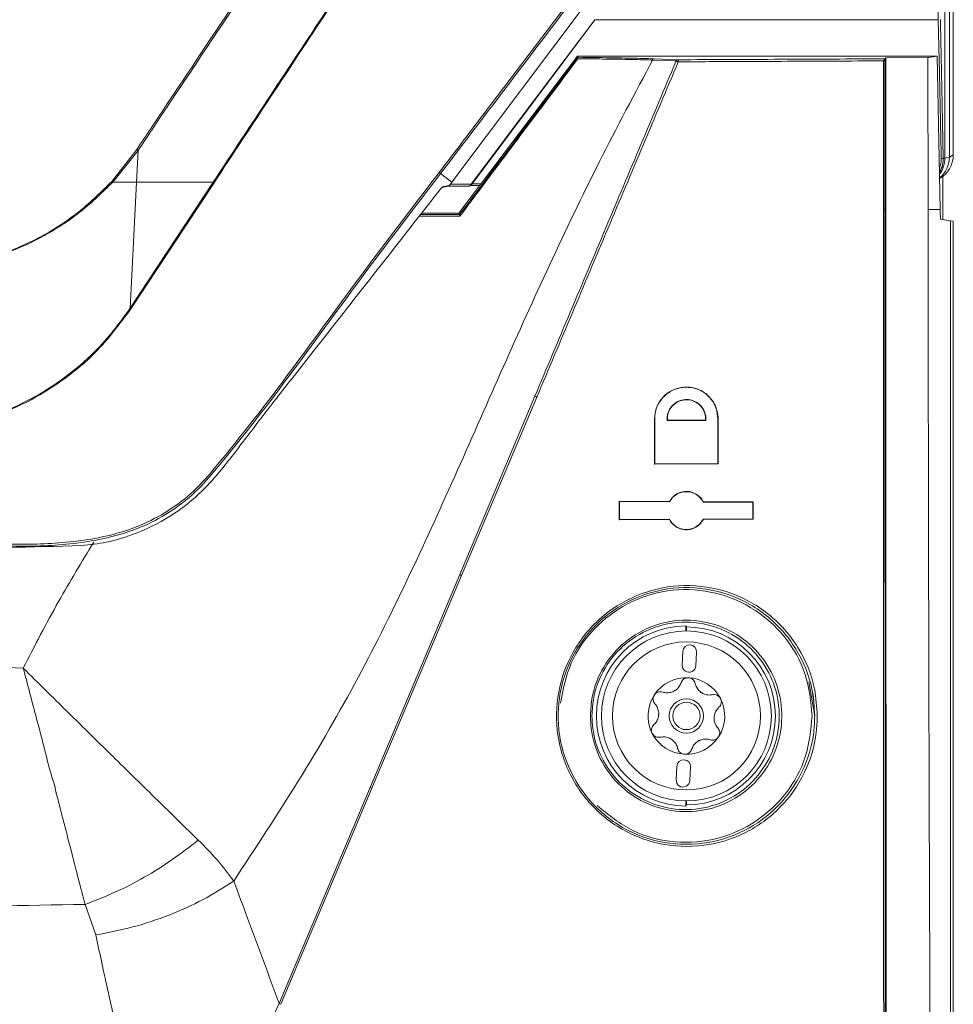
# Model space of a CAD drawing. Header units: millimetres. Extents: x 240 to 2023, y 154 to 1434.
# Tile 45 of 51: x 1195 to 1263, y 810 to 882. Entities that reach past the tile are written whole.
import ezdxf

# ---------------------------------------------------------------- set-up
doc = ezdxf.new("R2010")
doc.units = ezdxf.units.MM
doc.header["$LTSCALE"] = 7.5

msp = doc.modelspace()

# ---------------------------------------------------------------- linework, layer by layer
at = {"color": 7, "linetype": 'Continuous', "lineweight": 15}
for p, q in [((1263.183, 872.21), (1263.183, 1138.342)), ((1237.327, 884.566), (1226.541, 870.208)), ((1262.087, 882.08), (1262.087, 884.566)), ((1228.014, 870.086), (1236.979, 882.08)), ((1236.979, 882.08), (1262.087, 882.08)), ((1262.087, 882.08), (1262.087, 882.08)), ((1227.056, 867.939), (1235.713, 879.404)), ((1235.713, 879.404), (1235.75, 879.331)), ((1235.713, 879.404), (1243.257, 879.404)), ((1241.334, 879.221), (1243.052, 879.155)), ((1261.992, 879.404), (1243.257, 879.404)), ((1258.184, 879.222), (1258.183, 879.216)), ((1258.184, 879.222), (1258.254, 879.292)), ((1261.328, 879.308), (1258.254, 879.292)), ((1261.328, 879.308), (1261.336, 868.223)), ((1262.229, 868.223), (1261.992, 879.404)), ((1201.688, 870.271), (1203.512, 872.601)), ((1203.611, 872.535), (1201.756, 870.208)), ((1203.493, 870.208), (1203.613, 872.533)), ((1262.45, 871.961), (1262.562, 871.977)), ((1262.562, 871.977), (1262.893, 872.05)), ((1262.893, 872.05), (1263.183, 872.21)), ((1225.709, 870.834), (1226.541, 870.208)), ((1201.756, 870.208), (1203.493, 870.208)), ((1203.019, 861.003), (1209.094, 870.208)), ((1209.157, 870.168), (1203.084, 860.959)), ((1225.796, 869.818), (1226.293, 869.928)), ((1227.776, 869.925), (1226.28, 869.925)), ((1226.541, 870.208), (1226.441, 870.075)), ((1226.441, 870.075), (1227.96, 870.075)), ((1227.84, 869.94), (1227.914, 869.977)), ((1228.584, 869.962), (1227.885, 869.962)), ((1262.229, 868.223), (1261.336, 868.223)), ((1224.323, 867.939), (1227.056, 867.939)), ((1227.105, 867.842), (1227.056, 867.939)), ((1227.105, 867.842), (1227.103, 867.838)), ((1262.983, 867.397), (1262.244, 867.505)), ((1262.983, 640.263), (1262.983, 867.397)), ((1262.983, 867.397), (1263.183, 867.368)), ((1263.183, 867.368), (1263.183, 640.063)), ((1227.113, 841.545), (1232.602, 854.572)), ((1232.748, 854.516), (1227.252, 841.49)), ((1241.344, 849.613), (1241.343, 852.923)), ((1241.361, 852.923), (1241.343, 852.923)), ((1241.361, 852.923), (1241.362, 849.631)), ((1242.273, 852.812), (1242.29, 852.83)), ((1242.273, 852.812), (1245.095, 852.8)), ((1245.079, 852.818), (1242.29, 852.83)), ((1245.095, 852.8), (1245.079, 852.818)), ((1245.977, 849.65), (1245.978, 852.923)), ((1245.978, 852.923), (1245.996, 852.923)), ((1245.996, 852.923), (1245.995, 849.632)), ((1245.995, 849.632), (1241.344, 849.613)), ((1241.362, 849.631), (1241.344, 849.613)), ((1241.362, 849.631), (1245.977, 849.65)), ((1245.977, 849.65), (1245.995, 849.632)), ((1238.759, 846.893), (1242.436, 846.878)), ((1238.759, 845.553), (1238.759, 846.893)), ((1238.777, 846.875), (1238.759, 846.893)), ((1238.777, 846.875), (1238.777, 845.571)), ((1242.447, 846.86), (1238.777, 846.875)), ((1242.447, 846.86), (1242.436, 846.878)), ((1244.905, 846.85), (1244.916, 846.868)), ((1248.54, 846.834), (1244.905, 846.85)), ((1244.916, 846.868), (1248.558, 846.852)), ((1248.54, 846.834), (1248.558, 846.852)), ((1248.54, 845.612), (1248.54, 846.834)), ((1248.558, 846.852), (1248.558, 845.594)), ((1238.777, 845.571), (1238.759, 845.553)), ((1242.436, 845.568), (1238.759, 845.553)), ((1238.777, 845.571), (1242.447, 845.586)), ((1242.447, 845.586), (1242.436, 845.568)), ((1244.905, 845.596), (1248.54, 845.612)), ((1244.905, 845.596), (1244.916, 845.578)), ((1248.558, 845.594), (1244.916, 845.578)), ((1248.54, 845.612), (1248.558, 845.594)), ((1220.565, 826.003), (1227.113, 841.545)), ((1227.252, 841.49), (1220.696, 825.95)), ((1243.679, 837.723), (1243.64, 837.801)), ((1243.64, 837.431), (1243.64, 837.801)), ((1243.679, 837.431), (1243.679, 837.723)), ((1243.426, 835.943), (1243.374, 834.944)), ((1244.372, 834.892), (1244.425, 835.89)), ((1252.631, 833.718), (1253.054, 831.219)), ((1253.007, 831.676), (1253.009, 831.59)), ((1242.985, 827.554), (1242.933, 826.556)), ((1243.932, 826.503), (1243.984, 827.502)), ((1213.913, 810.211), (1220.565, 826.003)), ((1220.696, 825.95), (1214.037, 810.161)), ((1243.64, 824.644), (1243.64, 825.015)), ((1243.679, 824.723), (1243.679, 825.015)), ((1243.64, 824.644), (1243.679, 824.723)), ((1200.514, 815.228), (1199.745, 817.454))]:
    msp.add_line(p, q, dxfattribs=at)
at = {"color": 106, "linetype": 'Continuous', "lineweight": 15}
for p, q in [((1262.412, 870.631), (1262.412, 867.481)), ((1228.014, 870.086), (1228.677, 870.086))]:
    msp.add_line(p, q, dxfattribs=at)
at = {"color": 7, "linetype": 'Continuous', "lineweight": 15, "flags": 128}
for points in [[(1262.893, 1137.245), (1262.893, 1039.252), (1262.893, 872.05)], [(1262.562, 871.977), (1262.562, 905.386), (1262.562, 1047.042), (1262.562, 1075.329), (1262.562, 1093.036), (1262.562, 1110.744), (1262.562, 1115.27)], [(1227.96, 870.075), (1232.65, 876.318), (1236.979, 882.08)], [(1262.301, 871.935), (1262.295, 872.23), (1262.27, 873.412), (1262.17, 878.138), (1262.087, 882.08)], [(1262.236, 882.093), (1262.242, 881.797), (1262.267, 880.616), (1262.367, 875.89), (1262.45, 871.961)], [(1242.927, 879.064), (1242.801, 879.069), (1242.301, 879.089), (1241.21, 879.133)], [(1261.328, 879.308), (1261.363, 879.313), (1261.992, 879.404)], [(1203.019, 861.003), (1203.317, 866.789), (1203.493, 870.208)], [(1225.831, 869.863), (1225.855, 869.868), (1225.949, 869.889), (1226.325, 869.973), (1226.372, 869.983), (1226.374, 869.984)], [(1227.892, 869.983), (1227.901, 869.988), (1227.943, 870.009), (1227.965, 870.02), (1227.965, 870.02)], [(1262.244, 867.505), (1262.231, 868.104), (1262.229, 868.223)]]:
    msp.add_lwpolyline(points, dxfattribs=at)
at = {"color": 7, "linetype": 'Continuous', "lineweight": 15}
for radius in [6.208, 5.408, 1.25, 1]:
    msp.add_circle((1243.679, 831.223), radius, dxfattribs=at)
for centre, radius, start, end in [((1243.057, 879.017), 0.138, 92.0236, 160.30253), ((1242.665, 878.108), 0.991, 64.8521, 74.68055), ((1242.889, 879.039), 0.2, 350.19495, 35.50767), ((1262.326, 872.234), 0.3, 265.31895, 294.522), ((1202.639, 871.229), 1.349, 225.22629, 229.15785), ((1225.445, 870.656), 0.318, 34.04041, 57.27451), ((1208.166, 868.699), 1.772, 56.00852, 58.41376), ((1258.096, 871.661), 3.44, 269.63608, 271.47176), ((1232.168, 853.229), 1.412, 65.75271, 72.10921), ((1226.561, 839.934), 1.702, 66.07006, 71.10244), ((1243.679, 831.223), 6.579, 90.34206, 269.65794), ((1243.679, 831.223), 6.5, 270, 90), ((1243.926, 835.916), 0.5, 356.99136, 176.99136), ((1243.873, 834.918), 0.5, 176.99136, 356.99136), ((1243.679, 831.223), 2.8, 86.99136, 146.99136), ((1243.679, 831.223), 2.8, 26.99136, 86.99136), ((1243.679, 831.223), 2.031, 114.50026, 119.48245), ((1242.276, 833.977), 1.066, 292.24176, 301.74095), ((1243.679, 831.223), 2.031, 54.50026, 59.48245), ((1245.363, 833.815), 1.066, 232.24176, 241.74095), ((1243.679, 831.223), 2.8, 146.99136, 206.99136), ((1243.679, 831.223), 2.8, 326.99136, 26.99136), ((1243.679, 831.223), 2.031, 174.50026, 179.48245), ((1240.592, 831.385), 1.066, 352.24176, 1.74095), ((1243.679, 831.223), 2.031, 354.50026, 359.48245), ((1246.766, 831.061), 1.066, 172.24176, 181.74095), ((1243.679, 831.223), 2.8, 206.99136, 266.99136), ((1243.679, 831.223), 2.031, 234.50026, 239.48245), ((1241.995, 828.631), 1.066, 52.24176, 61.74095), ((1243.679, 831.223), 2.8, 266.99136, 326.99136), ((1243.679, 831.223), 2.031, 294.50026, 299.48245), ((1245.082, 828.469), 1.066, 112.24176, 121.74095), ((1243.485, 827.528), 0.5, 356.99136, 176.99136), ((1243.432, 826.529), 0.5, 176.99136, 356.99136), ((1219.828, 823.966), 2.166, 66.36765, 70.10639), ((1212.896, 807.525), 2.871, 66.60649, 69.26534)]:
    msp.add_arc(centre, radius, start, end, dxfattribs=at)
at = {"color": 106, "linetype": 'Continuous', "lineweight": 15}
for centre, radius, start, end in [((1260.894, 872.049), 1.999, 310.66785, 0.03921), ((1260.557, 871.972), 2.005, 325.33361, 0.15149)]:
    msp.add_arc(centre, radius, start, end, dxfattribs=at)
at = {"color": 7, "linetype": 'Continuous', "lineweight": 15}
msp.add_ellipse((1261.182, 872.209), major_axis=(-1.754, -0.964), ratio=0.999343, start_param=1.570796, end_param=2.639548, dxfattribs=at)
for points, knots in [([(1203.512, 872.601), (1204.208, 873.642), (1207.218, 878.148), (1213.135, 887), (1218.358, 894.809), (1221.263, 899.154)], [0, 0, 0, 0, 0.117542, 0.50905, 1, 1, 1, 1]), ([(1221.34, 899.103), (1218.564, 894.939), (1215.664, 890.591), (1210.449, 882.775), (1207.317, 878.082), (1204.308, 873.574), (1203.613, 872.533)], [0, 0, 0, 0, 0.470029, 0.490942, 0.882427, 1, 1, 1, 1]), ([(1209.094, 870.208), (1211.857, 874.39), (1216.62, 881.6), (1221.383, 888.793), (1223.384, 891.815)], [0, 0, 0, 0, 0.579879, 1, 1, 1, 1]), ([(1223.428, 891.787), (1221.43, 888.763), (1216.675, 881.565), (1211.916, 874.351), (1209.157, 870.168)], [0, 0, 0, 0, 0.420137, 1, 1, 1, 1]), ([(1225.617, 870.923), (1225.677, 871.002), (1225.978, 871.398), (1227.242, 873.058), (1230.918, 877.889), (1234.352, 882.394), (1236.824, 885.637)], [0, 0, 0, 0, 0.016098, 0.080488, 0.338049, 1, 1, 1, 1]), ([(1236.868, 885.49), (1236.868, 885.489), (1233.152, 880.606), (1229.43, 875.719), (1225.709, 870.834)], [0, 0, 0, 0, 0.000151, 1, 1, 1, 1]), ([(1241.256, 879.22), (1239.923, 876.715), (1237.283, 871.758), (1233.666, 864.218), (1230.281, 856.707), (1226.955, 849.152), (1223.512, 841.553), (1219.736, 833.928), (1215.401, 826.447), (1212.207, 821.608), (1210.595, 819.167)], [0, 0, 0, 0, 0.125773, 0.248974, 0.37111, 0.492835, 0.616771, 0.741889, 0.86975, 1, 1, 1, 1]), ([(1227.103, 867.838), (1227.104, 867.839), (1228.547, 869.758), (1231.429, 873.594), (1234.307, 877.414), (1235.744, 879.322)], [0, 0, 0, 0, 0.000272, 0.500681, 1, 1, 1, 1]), ([(1235.748, 879.224), (1234.328, 877.333), (1232.54, 874.952), (1229.664, 871.118), (1228.21, 869.179), (1227.125, 867.731)], [0, 0, 0, 0, 0.494496, 0.622585, 1, 1, 1, 1]), ([(1232.602, 854.572), (1234.33, 858.673), (1237.773, 866.842), (1241.213, 875.001), (1242.927, 879.064)], [0, 0, 0, 0, 0.502008, 1, 1, 1, 1]), ([(1243.086, 879.005), (1241.37, 874.942), (1237.925, 866.784), (1234.478, 858.616), (1232.748, 854.516)], [0, 0, 0, 0, 0.497993, 1, 1, 1, 1]), ([(1235.744, 879.322), (1235.741, 879.314), (1235.735, 879.298), (1235.738, 879.262), (1235.744, 879.237), (1235.748, 879.225), (1235.748, 879.224)], [0, 0, 0, 0, 0.3658355, 0.7304081, 0.9825146, 1, 1, 1, 1]), ([(1235.744, 879.322), (1235.747, 879.326), (1235.75, 879.33), (1235.75, 879.331), (1235.75, 879.331)], [0, 0, 0, 0, 0.840751, 1, 1, 1, 1]), ([(1241.21, 879.133), (1241.21, 879.133), (1240.92, 879.133), (1240.009, 879.174), (1238.915, 879.188), (1237.983, 879.201), (1237.141, 879.212), (1236.284, 879.219), (1235.748, 879.224)], [0, 0, 0, 0, 0.000008, 0.295741, 0.59159, 0.626566, 0.766572, 1, 1, 1, 1]), ([(1235.75, 879.331), (1236.704, 879.319), (1238.322, 879.298), (1240.16, 879.259), (1240.939, 879.234), (1241.333, 879.221)], [0, 0, 0, 0, 0.414018, 0.702671, 1, 1, 1, 1]), ([(1243.052, 879.155), (1245.562, 879.166), (1250.624, 879.187), (1255.65, 879.21), (1258.184, 879.222)], [0, 0, 0, 0, 0.4959116, 1, 1, 1, 1]), ([(1258.073, 879.071), (1255.588, 879.06), (1251.354, 879.04), (1246.349, 879.018), (1243.837, 879.008), (1243.086, 879.005)], [0, 0, 0, 0, 0.499074, 0.850338, 1, 1, 1, 1]), ([(1258.183, 879.216), (1258.181, 879.21), (1258.177, 879.197), (1258.149, 879.157), (1258.113, 879.114), (1258.084, 879.083), (1258.073, 879.072), (1258.073, 879.071)], [0, 0, 0, 0, 0.204497, 0.458327, 0.806975, 0.989861, 1, 1, 1, 1]), ([(1258.074, 868.222), (1258.074, 870.138), (1258.073, 873.755), (1258.073, 877.371), (1258.073, 879.071)], [0, 0, 0, 0, 0.530005, 1, 1, 1, 1]), ([(1258.183, 879.216), (1258.183, 877.468), (1258.183, 873.804), (1258.184, 870.139), (1258.184, 868.223)], [0, 0, 0, 0, 0.476962, 1, 1, 1, 1]), ([(1258.384, 691.281), (1258.364, 706.854), (1258.326, 738.006), (1258.29, 781.064), (1258.267, 820.412), (1258.257, 851.911), (1258.255, 871.54), (1258.254, 879.292)], [0, 0, 0, 0, 0.248865, 0.497811, 0.687097, 0.876418, 1, 1, 1, 1]), ([(1203.512, 872.601), (1203.517, 872.598), (1203.533, 872.586), (1203.568, 872.563), (1203.595, 872.545), (1203.611, 872.535)], [0, 0, 0, 0, 0.151699, 0.527019, 1, 1, 1, 1]), ([(1203.613, 872.533), (1203.613, 872.533), (1203.612, 872.534), (1203.611, 872.534), (1203.611, 872.535)], [0, 0, 0, 0, 0.499297, 1, 1, 1, 1]), ([(1262.164, 871.269), (1262.198, 871.341), (1262.298, 871.549), (1262.3, 871.782), (1262.301, 871.935)], [0, 0, 0, 0, 0.342815, 1, 1, 1, 1]), ([(1262.45, 871.961), (1262.444, 871.797), (1262.429, 871.434), (1262.263, 871.109), (1262.171, 870.931)], [0, 0, 0, 0, 0.452374, 1, 1, 1, 1]), ([(1225.709, 870.834), (1223.883, 868.455), (1218.406, 861.32), (1212.773, 853.29), (1207.818, 847.501), (1205.911, 846.046), (1203.797, 844.934), (1200.916, 844.03), (1197.274, 843.598), (1192.969, 843.601), (1188.657, 843.878), (1179.662, 844.17), (1165.953, 844.021), (1147.525, 844.132), (1129.095, 844.028), (1115.266, 844.169), (1106.033, 843.881), (1101.369, 843.587), (1096.713, 843.568), (1092.868, 843.955), (1089.924, 844.793), (1087.879, 845.795), (1086.005, 847.101), (1083.078, 850.183), (1077.345, 858.417), (1071.667, 865.694), (1067.658, 870.834)], [0, 0, 0, 0, 0.049323, 0.147913, 0.160974, 0.174033, 0.187075, 0.200121, 0.223561, 0.247152, 0.270917, 0.294596, 0.394954, 0.495411, 0.595868, 0.696226, 0.721826, 0.747506, 0.773028, 0.798411, 0.810836, 0.823262, 0.835733, 0.848194, 0.892794, 1, 1, 1, 1]), ([(1067.749, 870.923), (1071.76, 865.784), (1077.439, 858.508), (1083.167, 850.282), (1086.082, 847.213), (1087.936, 845.922), (1089.959, 844.931), (1092.886, 844.099), (1096.718, 843.714), (1101.368, 843.735), (1106.026, 844.029), (1115.257, 844.317), (1129.088, 844.176), (1147.525, 844.28), (1165.96, 844.169), (1179.671, 844.318), (1188.663, 844.026), (1192.969, 843.748), (1197.266, 843.744), (1200.895, 844.173), (1203.758, 845.07), (1205.85, 846.171), (1207.738, 847.61), (1212.682, 853.385), (1218.312, 861.41), (1223.79, 868.544), (1225.617, 870.923)], [0, 0, 0, 0, 0.1073523, 0.1519806, 0.1643195, 0.1766684, 0.1889797, 0.2012908, 0.2266705, 0.2521898, 0.277868, 0.3034655, 0.4039814, 0.5045964, 0.6052115, 0.7057273, 0.7293959, 0.7531511, 0.776732, 0.8001617, 0.8130883, 0.8260119, 0.8389488, 0.8518878, 0.950609, 1, 1, 1, 1]), ([(1186.977, 863.82), (1188.214, 863.888), (1190.528, 864.013), (1193.838, 864.949), (1196.769, 866.292), (1199.456, 868.054), (1200.938, 869.526), (1201.688, 870.271)], [0, 0, 0, 0, 0.223919, 0.418567, 0.618636, 0.806804, 1, 1, 1, 1]), ([(1201.756, 870.208), (1201.016, 869.484), (1199.518, 868.018), (1196.848, 866.269), (1193.884, 864.913), (1190.567, 863.972), (1188.217, 863.846), (1186.977, 863.779)], [0, 0, 0, 0, 0.18857, 0.381666, 0.576249, 0.776247, 1, 1, 1, 1]), ([(1209.094, 870.208), (1208.173, 870.208), (1206.289, 870.208), (1204.439, 870.208), (1203.493, 870.208)], [0, 0, 0, 0, 0.488851, 1, 1, 1, 1]), ([(1212.961, 853.449), (1213.018, 853.522), (1213.306, 853.888), (1214.512, 855.425), (1218.73, 860.803), (1222.731, 865.909), (1225.815, 869.843), (1225.831, 869.863)], [0, 0, 0, 0, 0.013385, 0.066925, 0.281088, 0.996301, 1, 1, 1, 1]), ([(1226.374, 869.984), (1226.36, 869.968), (1226.336, 869.94), (1226.305, 869.934), (1226.292, 869.931)], [0, 0, 0, 0, 0.572501, 1, 1, 1, 1]), ([(1226.374, 869.984), (1226.388, 870.003), (1226.409, 870.032), (1226.433, 870.064), (1226.441, 870.075)], [0, 0, 0, 0, 0.642539, 1, 1, 1, 1]), ([(1227.892, 869.983), (1227.877, 869.968), (1227.846, 869.936), (1227.804, 869.926), (1227.78, 869.925), (1227.776, 869.925), (1227.776, 869.925)], [0, 0, 0, 0, 0.423956, 0.91583, 0.98646, 1, 1, 1, 1]), ([(1227.96, 870.075), (1227.945, 870.055), (1227.92, 870.022), (1227.899, 869.994), (1227.892, 869.983)], [0, 0, 0, 0, 0.632858, 1, 1, 1, 1]), ([(1227.965, 870.02), (1227.951, 870.003), (1227.936, 869.984), (1227.916, 869.979), (1227.914, 869.978)], [0, 0, 0, 0, 0.889283, 1, 1, 1, 1]), ([(1227.965, 870.02), (1227.979, 870.039), (1227.995, 870.06), (1228.012, 870.083), (1228.014, 870.086)], [0, 0, 0, 0, 0.872985, 1, 1, 1, 1]), ([(1258.205, 691.341), (1258.19, 703.187), (1258.16, 726.879), (1258.136, 751.801), (1258.121, 769.679), (1258.101, 794.949), (1258.082, 829.001), (1258.076, 858.247), (1258.074, 868.222)], [0, 0, 0, 0, 0.201218, 0.402436, 0.422843, 0.504469, 0.830992, 1, 1, 1, 1]), ([(1258.184, 868.223), (1258.188, 850.594), (1258.196, 815.328), (1258.229, 768.218), (1258.268, 726.889), (1258.297, 703.199), (1258.312, 691.352)], [0, 0, 0, 0, 0.2987192, 0.5975628, 0.7987624, 1, 1, 1, 1]), ([(1261.336, 868.223), (1261.345, 861.126), (1261.377, 836.813), (1261.514, 795.293), (1261.81, 743.671), (1262.227, 692.073), (1262.613, 657.731), (1262.806, 640.561)], [0, 0, 0, 0, 0.093361, 0.319824, 0.546286, 0.773143, 1, 1, 1, 1]), ([(1227.103, 867.838), (1227.101, 867.832), (1227.098, 867.822), (1227.105, 867.787), (1227.115, 867.755), (1227.123, 867.735), (1227.124, 867.732), (1227.125, 867.731)], [0, 0, 0, 0, 0.301529, 0.601921, 0.931595, 0.984803, 1, 1, 1, 1]), ([(1186.308, 852.06), (1187.598, 852.123), (1189.885, 852.235), (1193.058, 853.122), (1195.779, 854.303), (1198.266, 855.878), (1200.789, 858.028), (1202.246, 859.874), (1203.019, 861.001), (1203.019, 861.001)], [0, 0, 0, 0, 0.195616, 0.346891, 0.498164, 0.645477, 0.792783, 0.999945, 1, 1, 1, 1]), ([(1203.084, 860.959), (1202.262, 859.856), (1200.856, 857.97), (1198.303, 855.827), (1195.812, 854.245), (1193.082, 853.058), (1189.899, 852.163), (1187.605, 852.046), (1186.311, 851.979)], [0, 0, 0, 0, 0.207217, 0.354508, 0.50181, 0.653083, 0.804356, 1, 1, 1, 1]), ([(1203.019, 861.001), (1203.019, 861.002), (1203.019, 861.002), (1203.019, 861.002), (1203.019, 861.003), (1203.019, 861.003), (1203.019, 861.003)], [0, 0, 0, 0, 0.18466, 0.426667, 0.873062, 1, 1, 1, 1]), ([(1203.019, 861.001), (1203.033, 860.993), (1203.048, 860.983), (1203.07, 860.968), (1203.078, 860.963), (1203.084, 860.959)], [0, 0, 0, 0, 0.635038, 0.717366, 1, 1, 1, 1]), ([(1241.343, 852.923), (1241.368, 853.179), (1241.417, 853.691), (1241.801, 854.375), (1242.368, 854.904), (1243.09, 855.222), (1243.889, 855.286), (1244.673, 855.074), (1245.344, 854.606), (1245.81, 853.942), (1245.982, 853.342), (1245.993, 853.002), (1245.996, 852.923)], [0, 0, 0, 0, 0.1036, 0.207164, 0.311773, 0.418911, 0.528768, 0.640392, 0.751935, 0.861447, 0.967909, 1, 1, 1, 1]), ([(1245.978, 852.923), (1245.953, 853.177), (1245.904, 853.686), (1245.523, 854.365), (1244.958, 854.891), (1244.237, 855.207), (1243.439, 855.267), (1242.659, 855.051), (1241.997, 854.582), (1241.54, 853.924), (1241.373, 853.334), (1241.363, 853), (1241.361, 852.923)], [0, 0, 0, 0, 0.103814, 0.207574, 0.312853, 0.421045, 0.53182, 0.643689, 0.754621, 0.863038, 0.968567, 1, 1, 1, 1]), ([(1245.095, 852.8), (1245.097, 852.83), (1245.109, 853.015), (1245.058, 853.357), (1244.846, 853.777), (1244.506, 854.108), (1244.07, 854.313), (1243.583, 854.363), (1243.102, 854.244), (1242.687, 853.967), (1242.397, 853.571), (1242.267, 853.163), (1242.272, 852.908), (1242.273, 852.812)], [0, 0, 0, 0, 0.019224, 0.117239, 0.215382, 0.315293, 0.41791, 0.523053, 0.629416, 0.735081, 0.838439, 0.938989, 1, 1, 1, 1]), ([(1242.29, 852.83), (1242.293, 852.969), (1242.299, 853.262), (1242.481, 853.679), (1242.788, 854.028), (1243.199, 854.261), (1243.67, 854.348), (1244.15, 854.27), (1244.58, 854.033), (1244.9, 853.664), (1245.076, 853.238), (1245.078, 852.948), (1245.079, 852.818)], [0, 0, 0, 0, 0.089516, 0.188426, 0.288033, 0.389857, 0.494378, 0.600969, 0.708029, 0.813615, 0.91644, 1, 1, 1, 1]), ([(1199.486, 843.666), (1200.086, 843.734), (1201.448, 843.886), (1203.498, 844.524), (1205.573, 845.516), (1207.458, 846.83), (1209.314, 848.666), (1211.066, 850.97), (1212.329, 852.622), (1212.961, 853.449)], [0, 0, 0, 0, 0.102477, 0.232555, 0.362594, 0.492946, 0.623232, 0.811524, 1, 1, 1, 1]), ([(1242.436, 846.878), (1242.517, 847.002), (1242.684, 847.257), (1243.075, 847.516), (1243.534, 847.644), (1244.02, 847.609), (1244.467, 847.409), (1244.763, 847.132), (1244.88, 846.929), (1244.916, 846.868)], [0, 0, 0, 0, 0.143193, 0.295704, 0.451263, 0.6104, 0.771037, 0.930259, 1, 1, 1, 1]), ([(1244.905, 846.85), (1244.861, 846.925), (1244.741, 847.132), (1244.442, 847.401), (1244.013, 847.591), (1243.534, 847.626), (1243.069, 847.496), (1242.682, 847.23), (1242.521, 846.977), (1242.447, 846.86)], [0, 0, 0, 0, 0.08512, 0.23529, 0.389605, 0.547581, 0.7071, 0.865246, 1, 1, 1, 1]), ([(1244.916, 845.578), (1244.836, 845.454), (1244.671, 845.197), (1244.281, 844.935), (1243.823, 844.804), (1243.338, 844.835), (1242.889, 845.031), (1242.591, 845.305), (1242.472, 845.507), (1242.436, 845.568)], [0, 0, 0, 0, 0.143237, 0.295748, 0.451448, 0.610749, 0.771424, 0.930562, 1, 1, 1, 1]), ([(1242.447, 845.586), (1242.464, 845.554), (1242.555, 845.39), (1242.787, 845.13), (1243.194, 844.899), (1243.662, 844.814), (1244.139, 844.892), (1244.562, 845.13), (1244.799, 845.4), (1244.89, 845.568), (1244.905, 845.596)], [0, 0, 0, 0, 0.03541, 0.1846, 0.337521, 0.494378, 0.653693, 0.812757, 0.968809, 1, 1, 1, 1]), ([(1093.798, 843.666), (1095.938, 843.556), (1100.222, 843.335), (1106.656, 843.529), (1117.377, 843.691), (1133.695, 843.592), (1155.178, 843.572), (1173.89, 843.759), (1188.517, 843.363), (1195.831, 843.565), (1199.486, 843.666)], [0, 0, 0, 0, 0.0608, 0.121695, 0.182592, 0.365165, 0.584786, 0.792379, 0.896241, 1, 1, 1, 1]), ([(1253.243, 831.224), (1253.228, 830.828), (1253.174, 829.398), (1252.434, 826.987), (1250.62, 824.409), (1248.04, 822.534), (1244.937, 821.586), (1241.631, 821.728), (1238.534, 822.996), (1236.053, 825.24), (1234.681, 827.817), (1234.089, 830.571), (1234.254, 833.381), (1235.466, 836.327), (1237.565, 838.724), (1240.346, 840.321), (1243.541, 840.929), (1246.807, 840.431), (1249.751, 838.841), (1251.963, 836.343), (1253.091, 833.639), (1253.201, 831.887), (1253.243, 831.224)], [0, 0, 0, 0, 0.0196528, 0.0709408, 0.1223612, 0.1749565, 0.2291866, 0.2847464, 0.3407258, 0.3960877, 0.4501786, 0.4835442, 0.5352923, 0.5870371, 0.6390055, 0.6919061, 0.7461175, 0.8015592, 0.8575797, 0.913101, 0.9671444, 1, 1, 1, 1]), ([(1253.054, 831.227), (1253.014, 831.879), (1252.907, 833.592), (1252.223, 835.222), (1251.102, 837.053), (1249.614, 838.726), (1246.723, 840.288), (1243.509, 840.778), (1240.366, 840.18), (1237.629, 838.608), (1235.564, 836.249), (1234.371, 833.35), (1234.209, 830.584), (1234.791, 827.873), (1236.141, 825.337), (1238.582, 823.128), (1241.63, 821.881), (1244.882, 821.742), (1247.935, 822.674), (1250.473, 824.519), (1252.258, 827.057), (1252.986, 829.43), (1253.039, 830.837), (1253.054, 831.227)], [0, 0, 0, 0, 0.032846, 0.086305, 0.08689, 0.142416, 0.19845, 0.253908, 0.30813, 0.361032, 0.412993, 0.464724, 0.516456, 0.549813, 0.603895, 0.659258, 0.715248, 0.770823, 0.825066, 0.877666, 0.92908, 0.980353, 1, 1, 1, 1]), ([(1252.865, 831.222), (1252.764, 832.256), (1252.557, 834.361), (1250.925, 837.17), (1248.491, 839.295), (1245.476, 840.453), (1242.299, 840.53), (1239.317, 839.567), (1236.858, 837.704), (1235.066, 835.155), (1234.669, 833.151), (1234.47, 832.15)], [0, 0, 0, 0, 0.109026, 0.221944, 0.337268, 0.452743, 0.566385, 0.67729, 0.785682, 0.892985, 1, 1, 1, 1]), ([(1236.661, 831.222), (1236.688, 831.687), (1236.761, 832.933), (1237.243, 834.125), (1238.05, 835.483), (1239.126, 836.738), (1241.264, 837.948), (1243.682, 838.358), (1246.064, 837.934), (1248.13, 836.766), (1249.681, 835.017), (1250.583, 832.872), (1250.723, 830.833), (1250.32, 828.828), (1249.357, 826.937), (1247.57, 825.259), (1245.314, 824.286), (1242.884, 824.136), (1240.58, 824.797), (1238.648, 826.158), (1237.284, 828.053), (1236.717, 829.845), (1236.674, 830.916), (1236.661, 831.222)], [0, 0, 0, 0, 0.031377, 0.084189, 0.084334, 0.138702, 0.194288, 0.250281, 0.305617, 0.359515, 0.411855, 0.463447, 0.51506, 0.547267, 0.600902, 0.656085, 0.712033, 0.767686, 0.822257, 0.875487, 0.92762, 0.979264, 1, 1, 1, 1]), ([(1236.778, 831.225), (1236.791, 830.925), (1236.833, 829.877), (1237.388, 828.123), (1238.723, 826.269), (1240.613, 824.937), (1242.867, 824.291), (1245.244, 824.438), (1247.45, 825.391), (1249.197, 827.033), (1250.14, 828.883), (1250.534, 830.844), (1250.397, 832.839), (1249.515, 834.938), (1247.998, 836.65), (1245.977, 837.792), (1243.648, 838.208), (1241.283, 837.807), (1239.187, 836.622), (1237.643, 834.813), (1236.878, 832.903), (1236.805, 831.68), (1236.778, 831.225)], [0, 0, 0, 0, 0.020731, 0.072365, 0.1245, 0.177743, 0.232338, 0.288015, 0.343975, 0.399151, 0.45276, 0.484946, 0.536527, 0.588098, 0.640437, 0.694351, 0.749712, 0.805728, 0.861325, 0.91569, 0.968632, 1, 1, 1, 1]), ([(1098.148, 834.719), (1104.39, 835.049), (1117.173, 835.725), (1136.747, 836.128), (1156.62, 836.128), (1176.194, 835.725), (1188.978, 835.049), (1195.221, 834.719)], [0, 0, 0, 0, 0.193084, 0.39537, 0.604619, 0.806899, 1, 1, 1, 1]), ([(1195.221, 834.719), (1195.774, 834.17), (1196.83, 833.122), (1198.334, 831.641), (1199.674, 830.321), (1200.848, 829.166), (1202.721, 827.323), (1205.176, 824.92), (1207.101, 823.042), (1208.007, 822.159)], [0, 0, 0, 0, 0.122374, 0.233846, 0.334059, 0.422857, 0.500198, 0.764831, 1, 1, 1, 1]), ([(1195.221, 834.719), (1195.523, 833.559), (1196.058, 831.499), (1196.779, 828.864), (1197.213, 826.972), (1197.559, 826.069), (1197.603, 825.677), (1197.603, 825.677), (1197.603, 825.677), (1197.604, 825.677), (1197.604, 825.676), (1197.604, 825.676), (1197.604, 825.675), (1197.604, 825.674), (1197.605, 825.671), (1197.606, 825.666), (1197.609, 825.655), (1197.615, 825.633), (1197.626, 825.59), (1197.649, 825.503), (1197.694, 825.33), (1197.784, 824.987), (1197.96, 824.312), (1198.299, 823.009), (1198.927, 820.583), (1199.414, 818.687), (1199.731, 817.453)], [0, 0, 0, 0, 0.188501, 0.3346755, 0.4382104, 0.4994123, 0.4994133, 0.4994142, 0.4994162, 0.4994205, 0.499429, 0.4994454, 0.4994789, 0.4995459, 0.4996793, 0.4999461, 0.5004794, 0.5015459, 0.5036784, 0.5079392, 0.5164444, 0.5333905, 0.5670221, 0.6332297, 0.7613393, 1, 1, 1, 1]), ([(1243.291, 833.65), (1243.245, 833.543), (1243.156, 833.336), (1242.969, 833.156), (1242.856, 833.083), (1242.837, 833.071)], [0, 0, 0, 0, 0.471278, 0.910049, 1, 1, 1, 1]), ([(1243.826, 834.019), (1243.817, 834.019), (1243.75, 834.022), (1243.625, 834.001), (1243.47, 833.918), (1243.351, 833.796), (1243.31, 833.697), (1243.291, 833.65)], [0, 0, 0, 0, 0.037503, 0.282655, 0.528355, 0.778928, 1, 1, 1, 1]), ([(1244.319, 833.596), (1244.301, 833.654), (1244.265, 833.77), (1244.139, 833.909), (1243.986, 833.997), (1243.876, 834.012), (1243.826, 834.019)], [0, 0, 0, 0, 0.264886, 0.530072, 0.787641, 1, 1, 1, 1]), ([(1244.71, 832.972), (1244.627, 833.05), (1244.46, 833.206), (1244.357, 833.439), (1244.326, 833.57), (1244.319, 833.596)], [0, 0, 0, 0, 0.44653, 0.891933, 1, 1, 1, 1]), ([(1241.944, 832.964), (1241.885, 832.977), (1241.766, 833.004), (1241.583, 832.964), (1241.43, 832.876), (1241.362, 832.788), (1241.331, 832.748)], [0, 0, 0, 0, 0.26489, 0.530072, 0.787642, 1, 1, 1, 1]), ([(1242.68, 832.99), (1242.57, 832.957), (1242.352, 832.891), (1242.099, 832.918), (1241.969, 832.957), (1241.944, 832.964)], [0, 0, 0, 0, 0.446527, 0.89194, 1, 1, 1, 1]), ([(1245.587, 832.773), (1245.471, 832.759), (1245.248, 832.732), (1244.998, 832.805), (1244.878, 832.866), (1244.858, 832.876)], [0, 0, 0, 0, 0.471281, 0.91005, 1, 1, 1, 1]), ([(1252.85, 833.169), (1252.908, 832.884), (1253.008, 832.391), (1253.007, 831.888), (1253.007, 831.676)], [0, 0, 0, 0, 0.578883, 1, 1, 1, 1]), ([(1241.331, 832.748), (1241.326, 832.741), (1241.291, 832.684), (1241.246, 832.565), (1241.24, 832.389), (1241.286, 832.226), (1241.352, 832.14), (1241.383, 832.1)], [0, 0, 0, 0, 0.037504, 0.282654, 0.528354, 0.77893, 1, 1, 1, 1]), ([(1241.383, 832.1), (1241.452, 832.007), (1241.587, 831.827), (1241.65, 831.574), (1241.656, 831.44), (1241.658, 831.417)], [0, 0, 0, 0, 0.471279, 0.910044, 1, 1, 1, 1]), ([(1246.174, 832.494), (1246.17, 832.501), (1246.139, 832.56), (1246.058, 832.659), (1245.909, 832.752), (1245.744, 832.793), (1245.637, 832.779), (1245.587, 832.773)], [0, 0, 0, 0, 0.037512, 0.282655, 0.528355, 0.778933, 1, 1, 1, 1]), ([(1246.055, 831.855), (1246.096, 831.899), (1246.178, 831.989), (1246.235, 832.167), (1246.235, 832.344), (1246.193, 832.447), (1246.174, 832.494)], [0, 0, 0, 0, 0.264888, 0.530075, 0.787639, 1, 1, 1, 1]), ([(1245.709, 831.205), (1245.735, 831.316), (1245.787, 831.538), (1245.937, 831.744), (1246.035, 831.837), (1246.055, 831.855)], [0, 0, 0, 0, 0.4465278, 0.8919296, 1, 1, 1, 1]), ([(1237.152, 824.677), (1237.987, 824.001), (1239.664, 822.644), (1242.826, 821.864), (1245.982, 822.119), (1248.835, 823.396), (1251.063, 825.491), (1252.572, 828.189), (1252.767, 830.208), (1252.865, 831.222)], [0, 0, 0, 0, 0.147908, 0.297009, 0.443947, 0.586815, 0.725585, 0.862159, 1, 1, 1, 1]), ([(1241.648, 831.241), (1241.622, 831.13), (1241.57, 830.908), (1241.421, 830.702), (1241.323, 830.609), (1241.303, 830.591)], [0, 0, 0, 0, 0.446532, 0.891933, 1, 1, 1, 1]), ([(1245.975, 830.345), (1245.905, 830.439), (1245.771, 830.619), (1245.708, 830.871), (1245.701, 831.005), (1245.7, 831.028)], [0, 0, 0, 0, 0.4712821, 0.9100449, 1, 1, 1, 1]), ([(1241.303, 830.591), (1241.262, 830.546), (1241.18, 830.457), (1241.123, 830.278), (1241.123, 830.102), (1241.165, 829.999), (1241.184, 829.952)], [0, 0, 0, 0, 0.26489, 0.530071, 0.78764, 1, 1, 1, 1]), ([(1241.184, 829.952), (1241.188, 829.944), (1241.219, 829.885), (1241.3, 829.787), (1241.449, 829.694), (1241.614, 829.652), (1241.721, 829.666), (1241.771, 829.673)], [0, 0, 0, 0, 0.037502, 0.282656, 0.528356, 0.778933, 1, 1, 1, 1]), ([(1246.027, 829.698), (1246.032, 829.705), (1246.067, 829.761), (1246.112, 829.881), (1246.118, 830.056), (1246.071, 830.22), (1246.006, 830.305), (1245.975, 830.345)], [0, 0, 0, 0, 0.037509, 0.282659, 0.528353, 0.77893, 1, 1, 1, 1]), ([(1241.771, 829.673), (1241.887, 829.687), (1242.11, 829.713), (1242.36, 829.641), (1242.479, 829.58), (1242.5, 829.57)], [0, 0, 0, 0, 0.4712818, 0.9100414, 1, 1, 1, 1]), ([(1242.648, 829.474), (1242.731, 829.395), (1242.897, 829.24), (1243.001, 829.007), (1243.032, 828.875), (1243.038, 828.85)], [0, 0, 0, 0, 0.446532, 0.891929, 1, 1, 1, 1]), ([(1244.067, 828.795), (1244.113, 828.903), (1244.202, 829.11), (1244.389, 829.29), (1244.502, 829.363), (1244.521, 829.375)], [0, 0, 0, 0, 0.471278, 0.910044, 1, 1, 1, 1]), ([(1244.678, 829.455), (1244.788, 829.488), (1245.006, 829.554), (1245.259, 829.528), (1245.389, 829.489), (1245.414, 829.481)], [0, 0, 0, 0, 0.446528, 0.89193, 1, 1, 1, 1]), ([(1245.414, 829.481), (1245.473, 829.468), (1245.592, 829.442), (1245.775, 829.482), (1245.928, 829.569), (1245.996, 829.658), (1246.027, 829.698)], [0, 0, 0, 0, 0.264891, 0.530073, 0.787642, 1, 1, 1, 1]), ([(1243.038, 828.85), (1243.057, 828.792), (1243.093, 828.675), (1243.219, 828.537), (1243.371, 828.449), (1243.482, 828.434), (1243.532, 828.427)], [0, 0, 0, 0, 0.264889, 0.530077, 0.787649, 1, 1, 1, 1]), ([(1243.532, 828.427), (1243.541, 828.426), (1243.607, 828.424), (1243.733, 828.445), (1243.888, 828.527), (1244.006, 828.649), (1244.048, 828.749), (1244.067, 828.795)], [0, 0, 0, 0, 0.037513, 0.282664, 0.528363, 0.77893, 1, 1, 1, 1]), ([(1199.733, 817.45), (1200.464, 817.732), (1201.925, 818.295), (1204.077, 819.417), (1206.144, 820.697), (1207.386, 821.672), (1208.007, 822.159)], [0, 0, 0, 0, 0.250024, 0.500032, 0.750024, 1, 1, 1, 1]), ([(1208.008, 822.16), (1208.474, 821.686), (1209.435, 820.709), (1210.2, 819.691), (1210.595, 819.167)], [0, 0, 0, 0, 0.484822, 1, 1, 1, 1]), ([(1210.595, 819.167), (1209.866, 818.7), (1208.409, 817.768), (1205.891, 816.644), (1203.236, 815.747), (1201.421, 815.401), (1200.514, 815.228)], [0, 0, 0, 0, 0.25, 0.5, 0.75, 1, 1, 1, 1]), ([(1210.595, 819.167), (1210.934, 818.265), (1212.057, 815.288), (1213.15, 812.296), (1213.913, 810.211)], [0, 0, 0, 0, 0.302851, 1, 1, 1, 1]), ([(1199.731, 817.453), (1190.897, 817.317), (1173.23, 817.044), (1146.683, 817.018), (1120.137, 817.044), (1102.469, 817.317), (1093.635, 817.453)], [0, 0, 0, 0, 0.250009, 0.5, 0.749992, 1, 1, 1, 1]), ([(1203.538, 801.756), (1203.06, 803.833), (1202.247, 807.362), (1201.247, 811.855), (1200.722, 814.27), (1200.514, 815.228)], [0, 0, 0, 0, 0.463435, 0.787103, 1, 1, 1, 1]), ([(1203.538, 801.756), (1203.847, 801.765), (1204.743, 801.791), (1206.204, 802.105), (1208.373, 803.003), (1210.596, 804.772), (1212.587, 807.371), (1213.471, 809.263), (1213.913, 810.211)], [0, 0, 0, 0, 0.0656677, 0.1901125, 0.3146196, 0.5611197, 0.7802325, 1, 1, 1, 1])]:
    msp.add_open_spline(points, degree=3, knots=knots, dxfattribs=at)
at = {"color": 106, "linetype": 'Continuous', "lineweight": 15}
for points, knots in [([(1227.125, 867.731), (1226.433, 867.734), (1225.462, 867.737), (1224.456, 867.738), (1224.165, 867.738)], [0, 0, 0, 0, 0.7114601, 1, 1, 1, 1]), ([(1224.259, 867.857), (1224.532, 867.856), (1225.512, 867.853), (1226.438, 867.846), (1227.105, 867.842)], [0, 0, 0, 0, 0.279394, 1, 1, 1, 1]), ([(1195.221, 834.719), (1196.061, 836.351), (1197.671, 839.478), (1199.496, 842.485), (1200.368, 843.922)], [0, 0, 0, 0, 0.522046, 1, 1, 1, 1])]:
    msp.add_open_spline(points, degree=3, knots=knots, dxfattribs=at)

doc.saveas('drawing.dxf')
